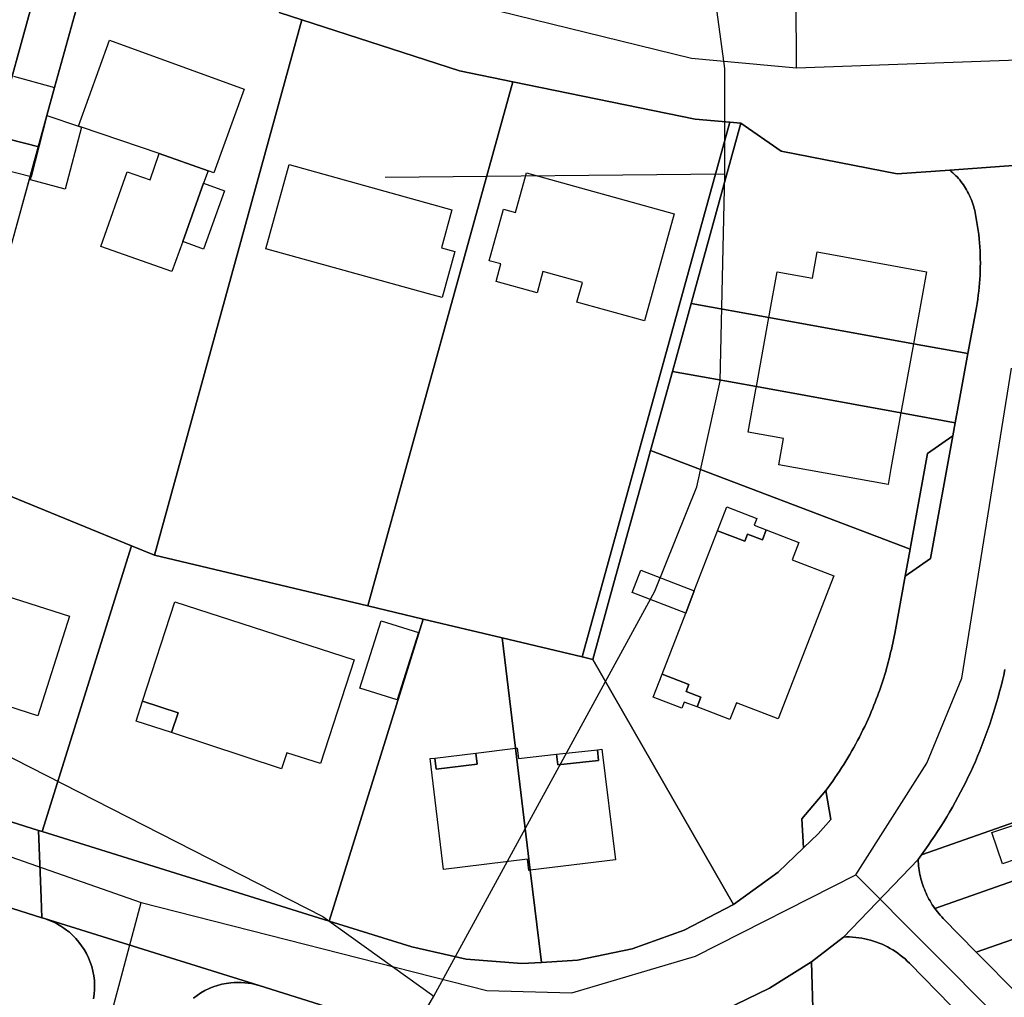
# Model space of a CAD drawing. Extents: x 577960 to 582939, y 6017202 to 6023066.
# Tile 139 of 217: x 580017 to 580107, y 6021505 to 6021594. Entities that reach past the tile are written whole.
import ezdxf

# ---------------------------------------------------------------- set-up
doc = ezdxf.new("R2010")
doc.units = 0
doc.header["$MEASUREMENT"] = 0
doc.linetypes.add('D', pattern=[0])
for name, color, linetype in [('LI__FLUR', 7, 'D'), ('LI__GEB', 7, 'Continuous'), ('LI__STRASSE', 7, 'Continuous')]:
    doc.layers.add(name, color=color, linetype=linetype)

msp = doc.modelspace()

# ---------------------------------------------------------------- linework, layer by layer
at = {"layer": 'LI__FLUR', "color": 8, "linetype": 'D', "true_color": 0x808080}
for p, q in [((580020.998, 6021605.346), (580007.454, 6021556.387)), ((580007.454, 6021556.387), (580020.998, 6021605.346)), ((580020.388, 6021588.133), (580024.616, 6021603.437)), ((580024.616, 6021603.437), (580020.388, 6021588.133)), ((580029.504, 6021545.56), (580042.909, 6021594.29)), ((580042.909, 6021594.29), (580029.504, 6021545.56)), ((580040.86, 6021594.95), (580042.909, 6021594.29)), ((580042.909, 6021594.29), (580040.86, 6021594.95)), ((580042.909, 6021594.29), (580057.263, 6021589.642)), ((580057.263, 6021589.642), (580042.909, 6021594.29)), ((580057.263, 6021589.642), (580062.121, 6021588.652)), ((580062.121, 6021588.652), (580057.263, 6021589.642)), ((580019.689, 6021585.594), (580020.388, 6021588.133)), ((580020.388, 6021588.133), (580019.689, 6021585.594)), ((580062.121, 6021588.652), (580048.926, 6021540.931)), ((580048.926, 6021540.931), (580062.121, 6021588.652)), ((580062.121, 6021588.652), (580078.744, 6021585.263)), ((580078.744, 6021585.263), (580062.121, 6021588.652)), ((580014.731, 6021567.672), (580019.689, 6021585.594)), ((580019.689, 6021585.594), (580014.731, 6021567.672)), ((580078.744, 6021585.263), (580081.883, 6021584.973)), ((580081.883, 6021584.973), (580078.744, 6021585.263)), ((580081.883, 6021584.973), (580068.428, 6021536.313)), ((580068.428, 6021536.313), (580081.883, 6021584.973)), ((580082.892, 6021584.883), (580078.364, 6021568.48)), ((580078.364, 6021568.48), (580082.892, 6021584.883)), ((580081.883, 6021584.973), (580082.892, 6021584.883)), ((580082.892, 6021584.883), (580081.883, 6021584.973)), ((580086.581, 6021582.344), (580082.892, 6021584.883)), ((580082.892, 6021584.883), (580086.581, 6021582.344)), ((580097.117, 6021580.274), (580086.581, 6021582.344)), ((580086.581, 6021582.344), (580097.117, 6021580.274)), ((580101.915, 6021580.614), (580117.518, 6021581.723)), ((580117.518, 6021581.723), (580101.915, 6021580.614)), ((580101.915, 6021580.614), (580097.117, 6021580.274)), ((580097.117, 6021580.274), (580101.915, 6021580.614)), ((580102.055, 6021580.496), (580101.915, 6021580.614)), ((580101.915, 6021580.614), (580102.055, 6021580.496)), ((580102.192, 6021580.375), (580102.055, 6021580.496)), ((580102.055, 6021580.496), (580102.192, 6021580.375)), ((580102.325, 6021580.25), (580102.192, 6021580.375)), ((580102.192, 6021580.375), (580102.325, 6021580.25)), ((580102.455, 6021580.121), (580102.325, 6021580.25)), ((580102.325, 6021580.25), (580102.455, 6021580.121)), ((580102.581, 6021579.989), (580102.455, 6021580.121)), ((580102.455, 6021580.121), (580102.581, 6021579.989)), ((580102.704, 6021579.854), (580102.581, 6021579.989)), ((580102.581, 6021579.989), (580102.704, 6021579.854)), ((580102.824, 6021579.714), (580102.704, 6021579.854)), ((580102.704, 6021579.854), (580102.824, 6021579.714)), ((580102.941, 6021579.57), (580102.824, 6021579.714)), ((580102.824, 6021579.714), (580102.941, 6021579.57)), ((580103.053, 6021579.423), (580102.941, 6021579.57)), ((580102.941, 6021579.57), (580103.053, 6021579.423)), ((580103.161, 6021579.273), (580103.053, 6021579.423)), ((580103.053, 6021579.423), (580103.161, 6021579.273)), ((580103.265, 6021579.121), (580103.161, 6021579.273)), ((580103.161, 6021579.273), (580103.265, 6021579.121)), ((580103.364, 6021578.965), (580103.265, 6021579.121)), ((580103.265, 6021579.121), (580103.364, 6021578.965)), ((580103.458, 6021578.806), (580103.364, 6021578.965)), ((580103.364, 6021578.965), (580103.458, 6021578.806)), ((580103.548, 6021578.644), (580103.458, 6021578.806)), ((580103.458, 6021578.806), (580103.548, 6021578.644)), ((580103.634, 6021578.48), (580103.548, 6021578.644)), ((580103.548, 6021578.644), (580103.634, 6021578.48)), ((580103.715, 6021578.314), (580103.634, 6021578.48)), ((580103.634, 6021578.48), (580103.715, 6021578.314)), ((580103.792, 6021578.145), (580103.715, 6021578.314)), ((580103.715, 6021578.314), (580103.792, 6021578.145)), ((580103.864, 6021577.975), (580103.792, 6021578.145)), ((580103.792, 6021578.145), (580103.864, 6021577.975)), ((580103.931, 6021577.804), (580103.864, 6021577.975)), ((580103.864, 6021577.975), (580103.931, 6021577.804)), ((580103.993, 6021577.631), (580103.931, 6021577.804)), ((580103.931, 6021577.804), (580103.993, 6021577.631)), ((580104.05, 6021577.457), (580103.993, 6021577.631)), ((580103.993, 6021577.631), (580104.05, 6021577.457)), ((580104.103, 6021577.281), (580104.05, 6021577.457)), ((580104.05, 6021577.457), (580104.103, 6021577.281)), ((580104.151, 6021577.104), (580104.103, 6021577.281)), ((580104.103, 6021577.281), (580104.151, 6021577.104)), ((580104.194, 6021576.925), (580104.151, 6021577.104)), ((580104.151, 6021577.104), (580104.194, 6021576.925)), ((580104.269, 6021576.563), (580104.194, 6021576.925)), ((580104.194, 6021576.925), (580104.269, 6021576.563)), ((580104.337, 6021576.199), (580104.269, 6021576.563)), ((580104.269, 6021576.563), (580104.337, 6021576.199)), ((580104.4, 6021575.835), (580104.337, 6021576.199)), ((580104.337, 6021576.199), (580104.4, 6021575.835)), ((580104.457, 6021575.47), (580104.4, 6021575.835)), ((580104.4, 6021575.835), (580104.457, 6021575.47)), ((580104.508, 6021575.103), (580104.457, 6021575.47)), ((580104.457, 6021575.47), (580104.508, 6021575.103)), ((580104.553, 6021574.736), (580104.508, 6021575.103)), ((580104.508, 6021575.103), (580104.553, 6021574.736)), ((580104.592, 6021574.369), (580104.553, 6021574.736)), ((580104.553, 6021574.736), (580104.592, 6021574.369)), ((580104.626, 6021574.002), (580104.592, 6021574.369)), ((580104.592, 6021574.369), (580104.626, 6021574.002)), ((580104.654, 6021573.634), (580104.626, 6021574.002)), ((580104.626, 6021574.002), (580104.654, 6021573.634)), ((580104.676, 6021573.265), (580104.654, 6021573.634)), ((580104.654, 6021573.634), (580104.676, 6021573.265)), ((580104.692, 6021572.896), (580104.676, 6021573.265)), ((580104.676, 6021573.265), (580104.692, 6021572.896)), ((580104.703, 6021572.527), (580104.692, 6021572.896)), ((580104.692, 6021572.896), (580104.703, 6021572.527)), ((580104.695, 6021571.422), (580104.704, 6021571.79)), ((580104.704, 6021571.79), (580104.695, 6021571.422)), ((580104.706, 6021572.159), (580104.703, 6021572.527)), ((580104.703, 6021572.527), (580104.706, 6021572.159)), ((580104.704, 6021571.79), (580104.706, 6021572.159)), ((580104.706, 6021572.159), (580104.704, 6021571.79)), ((580104.66, 6021570.686), (580104.68, 6021571.054)), ((580104.68, 6021571.054), (580104.66, 6021570.686)), ((580104.68, 6021571.054), (580104.695, 6021571.422)), ((580104.695, 6021571.422), (580104.68, 6021571.054)), ((580104.6, 6021569.949), (580104.633, 6021570.318)), ((580104.633, 6021570.318), (580104.6, 6021569.949)), ((580104.633, 6021570.318), (580104.66, 6021570.686)), ((580104.66, 6021570.686), (580104.633, 6021570.318)), ((580104.464, 6021568.848), (580104.515, 6021569.214)), ((580104.515, 6021569.214), (580104.464, 6021568.848)), ((580104.515, 6021569.214), (580104.56, 6021569.581)), ((580104.56, 6021569.581), (580104.515, 6021569.214)), ((580104.56, 6021569.581), (580104.6, 6021569.949)), ((580104.6, 6021569.949), (580104.56, 6021569.581)), ((580077.994, 6021567.14), (580078.364, 6021568.48)), ((580078.364, 6021568.48), (580077.994, 6021567.14)), ((580078.364, 6021568.48), (580085.451, 6021567.2)), ((580085.451, 6021567.2), (580078.364, 6021568.48)), ((580104.344, 6021568.119), (580104.407, 6021568.483)), ((580104.407, 6021568.483), (580104.344, 6021568.119)), ((580104.407, 6021568.483), (580104.464, 6021568.848)), ((580104.464, 6021568.848), (580104.407, 6021568.483)), ((580103.574, 6021563.911), (580104.344, 6021568.119)), ((580104.344, 6021568.119), (580103.574, 6021563.911)), ((580076.655, 6021562.292), (580077.994, 6021567.14)), ((580077.994, 6021567.14), (580076.655, 6021562.292)), ((580085.451, 6021567.2), (580098.606, 6021564.81)), ((580098.606, 6021564.81), (580085.451, 6021567.2)), ((580098.606, 6021564.81), (580103.574, 6021563.911)), ((580103.574, 6021563.911), (580098.606, 6021564.81)), ((580103.574, 6021563.911), (580102.904, 6021560.252)), ((580102.904, 6021560.252), (580103.574, 6021563.911)), ((580074.666, 6021555.095), (580076.655, 6021562.292)), ((580076.655, 6021562.292), (580074.666, 6021555.095)), ((580080.254, 6021561.632), (580076.655, 6021562.292)), ((580076.655, 6021562.292), (580080.254, 6021561.632)), ((580084.312, 6021560.902), (580080.254, 6021561.632)), ((580080.254, 6021561.632), (580084.312, 6021560.902)), ((580097.466, 6021558.503), (580084.312, 6021560.902)), ((580084.312, 6021560.902), (580097.466, 6021558.503)), ((580102.904, 6021560.252), (580102.424, 6021557.603)), ((580102.424, 6021557.603), (580102.904, 6021560.252)), ((580102.424, 6021557.603), (580097.466, 6021558.503)), ((580097.466, 6021558.503), (580102.424, 6021557.603)), ((580102.424, 6021557.603), (580102.214, 6021556.424)), ((580102.214, 6021556.424), (580102.424, 6021557.603)), ((580102.214, 6021556.424), (580099.885, 6021554.814)), ((580099.885, 6021554.814), (580102.214, 6021556.424)), ((580100.175, 6021545.248), (580102.214, 6021556.424)), ((580102.214, 6021556.424), (580100.175, 6021545.248)), ((580074.666, 6021555.095), (580074.136, 6021553.166)), ((580074.136, 6021553.166), (580074.666, 6021555.095)), ((580098.306, 6021546.108), (580074.666, 6021555.095)), ((580074.666, 6021555.095), (580098.306, 6021546.108)), ((580099.885, 6021554.814), (580098.366, 6021546.478)), ((580098.366, 6021546.478), (580099.885, 6021554.814)), ((580074.136, 6021553.166), (580071.337, 6021543.04)), ((580071.337, 6021543.04), (580074.136, 6021553.166)), ((580014.281, 6021551.768), (580017.629, 6021550.399)), ((580017.629, 6021550.399), (580014.281, 6021551.768)), ((580017.629, 6021550.399), (580027.385, 6021546.42)), ((580027.385, 6021546.42), (580017.629, 6021550.399)), ((580027.385, 6021546.42), (580019.259, 6021520.391)), ((580019.259, 6021520.391), (580027.385, 6021546.42)), ((580027.385, 6021546.42), (580029.504, 6021545.56)), ((580029.504, 6021545.56), (580027.385, 6021546.42)), ((580097.846, 6021543.639), (580098.306, 6021546.108)), ((580098.306, 6021546.108), (580097.846, 6021543.639)), ((580098.366, 6021546.478), (580098.306, 6021546.108)), ((580098.306, 6021546.108), (580098.366, 6021546.478)), ((580048.926, 6021540.931), (580029.504, 6021545.56)), ((580029.504, 6021545.56), (580048.926, 6021540.931)), ((580097.846, 6021543.639), (580100.175, 6021545.248)), ((580100.175, 6021545.248), (580097.846, 6021543.639)), ((580096.907, 6021538.431), (580097.846, 6021543.639)), ((580097.846, 6021543.639), (580096.907, 6021538.431)), ((580071.337, 6021543.04), (580069.408, 6021536.063)), ((580069.408, 6021536.063), (580071.337, 6021543.04)), ((580053.974, 6021539.732), (580048.926, 6021540.931)), ((580048.926, 6021540.931), (580053.974, 6021539.732)), ((580053.974, 6021539.732), (580045.388, 6021512.233)), ((580045.388, 6021512.233), (580053.974, 6021539.732)), ((580061.151, 6021538.022), (580053.974, 6021539.732)), ((580053.974, 6021539.732), (580061.151, 6021538.022)), ((580068.428, 6021536.313), (580061.151, 6021538.022)), ((580061.271, 6021537.033), (580061.151, 6021538.022)), ((580061.151, 6021538.022), (580068.428, 6021536.313)), ((580061.151, 6021538.022), (580061.271, 6021537.033)), ((580096.732, 6021537.559), (580096.793, 6021537.849)), ((580096.793, 6021537.849), (580096.732, 6021537.559)), ((580096.793, 6021537.849), (580096.851, 6021538.14)), ((580096.851, 6021538.14), (580096.793, 6021537.849)), ((580096.851, 6021538.14), (580096.907, 6021538.431)), ((580096.907, 6021538.431), (580096.851, 6021538.14)), ((580062.371, 6021527.976), (580061.271, 6021537.033)), ((580061.271, 6021537.033), (580062.371, 6021527.976)), ((580096.537, 6021536.692), (580096.604, 6021536.98)), ((580096.604, 6021536.98), (580096.537, 6021536.692)), ((580096.604, 6021536.98), (580096.669, 6021537.27)), ((580096.669, 6021537.27), (580096.604, 6021536.98)), ((580096.669, 6021537.27), (580096.732, 6021537.559)), ((580096.732, 6021537.559), (580096.669, 6021537.27)), ((580068.428, 6021536.313), (580069.408, 6021536.063)), ((580069.408, 6021536.063), (580068.428, 6021536.313)), ((580069.408, 6021536.063), (580082.213, 6021513.761)), ((580082.213, 6021513.761), (580069.408, 6021536.063)), ((580096.322, 6021535.824), (580096.396, 6021536.113)), ((580096.396, 6021536.113), (580096.322, 6021535.824)), ((580096.396, 6021536.113), (580096.468, 6021536.402)), ((580096.468, 6021536.402), (580096.396, 6021536.113)), ((580096.468, 6021536.402), (580096.537, 6021536.692)), ((580096.537, 6021536.692), (580096.468, 6021536.402)), ((580096.087, 6021534.962), (580096.168, 6021535.249)), ((580096.168, 6021535.249), (580096.087, 6021534.962)), ((580096.168, 6021535.249), (580096.246, 6021535.536)), ((580096.246, 6021535.536), (580096.168, 6021535.249)), ((580096.246, 6021535.536), (580096.322, 6021535.824)), ((580096.322, 6021535.824), (580096.246, 6021535.536)), ((580106.943, 6021535.142), (580106.831, 6021534.637)), ((580106.831, 6021534.637), (580106.943, 6021535.142)), ((580095.729, 6021533.84), (580095.822, 6021534.12)), ((580095.822, 6021534.12), (580095.729, 6021533.84)), ((580095.822, 6021534.12), (580095.913, 6021534.4)), ((580095.913, 6021534.4), (580095.822, 6021534.12)), ((580095.913, 6021534.4), (580096.001, 6021534.681)), ((580096.001, 6021534.681), (580095.913, 6021534.4)), ((580096.001, 6021534.681), (580096.087, 6021534.962)), ((580096.087, 6021534.962), (580096.001, 6021534.681)), ((580106.713, 6021534.133), (580106.589, 6021533.631)), ((580106.589, 6021533.631), (580106.713, 6021534.133)), ((580106.831, 6021534.637), (580106.713, 6021534.133)), ((580106.713, 6021534.133), (580106.831, 6021534.637)), ((580095.438, 6021533.004), (580095.537, 6021533.283)), ((580095.537, 6021533.283), (580095.438, 6021533.004)), ((580095.537, 6021533.283), (580095.634, 6021533.561)), ((580095.634, 6021533.561), (580095.537, 6021533.283)), ((580095.634, 6021533.561), (580095.729, 6021533.84)), ((580095.729, 6021533.84), (580095.634, 6021533.561)), ((580106.589, 6021533.631), (580106.459, 6021533.13)), ((580106.459, 6021533.13), (580106.589, 6021533.631)), ((580095.126, 6021532.173), (580095.232, 6021532.449)), ((580095.232, 6021532.449), (580095.126, 6021532.173)), ((580095.232, 6021532.449), (580095.336, 6021532.726)), ((580095.336, 6021532.726), (580095.232, 6021532.449)), ((580095.336, 6021532.726), (580095.438, 6021533.004)), ((580095.438, 6021533.004), (580095.336, 6021532.726)), ((580106.324, 6021532.631), (580106.183, 6021532.133)), ((580106.183, 6021532.133), (580106.324, 6021532.631)), ((580106.459, 6021533.13), (580106.324, 6021532.631)), ((580106.324, 6021532.631), (580106.459, 6021533.13)), ((580094.769, 6021531.29), (580094.908, 6021531.624)), ((580094.908, 6021531.624), (580094.769, 6021531.29)), ((580094.908, 6021531.624), (580095.018, 6021531.898)), ((580095.018, 6021531.898), (580094.908, 6021531.624)), ((580095.018, 6021531.898), (580095.126, 6021532.173)), ((580095.126, 6021532.173), (580095.018, 6021531.898)), ((580106.036, 6021531.637), (580105.883, 6021531.143)), ((580105.883, 6021531.143), (580106.036, 6021531.637)), ((580106.183, 6021532.133), (580106.036, 6021531.637)), ((580106.036, 6021531.637), (580106.183, 6021532.133)), ((580094.33, 6021530.297), (580094.48, 6021530.626)), ((580094.48, 6021530.626), (580094.33, 6021530.297)), ((580094.48, 6021530.626), (580094.627, 6021530.957)), ((580094.627, 6021530.957), (580094.48, 6021530.626)), ((580094.627, 6021530.957), (580094.769, 6021531.29)), ((580094.769, 6021531.29), (580094.627, 6021530.957)), ((580105.724, 6021530.65), (580105.559, 6021530.159)), ((580105.559, 6021530.159), (580105.724, 6021530.65)), ((580105.883, 6021531.143), (580105.724, 6021530.65)), ((580105.724, 6021530.65), (580105.883, 6021531.143)), ((580093.857, 6021529.322), (580094.018, 6021529.645)), ((580094.018, 6021529.645), (580093.857, 6021529.322)), ((580094.018, 6021529.645), (580094.176, 6021529.97)), ((580094.176, 6021529.97), (580094.018, 6021529.645)), ((580094.176, 6021529.97), (580094.33, 6021530.297)), ((580094.33, 6021530.297), (580094.176, 6021529.97)), ((580105.389, 6021529.671), (580105.213, 6021529.184)), ((580105.213, 6021529.184), (580105.389, 6021529.671)), ((580105.559, 6021530.159), (580105.389, 6021529.671)), ((580105.389, 6021529.671), (580105.559, 6021530.159)), ((580093.524, 6021528.681), (580093.692, 6021529)), ((580093.692, 6021529), (580093.524, 6021528.681)), ((580093.692, 6021529), (580093.857, 6021529.322)), ((580093.857, 6021529.322), (580093.692, 6021529)), ((580105.213, 6021529.184), (580105.033, 6021528.698)), ((580105.033, 6021528.698), (580105.213, 6021529.184)), ((580063.71, 6021516.871), (580062.371, 6021527.976)), ((580062.371, 6021527.976), (580063.71, 6021516.871)), ((580092.998, 6021527.735), (580093.177, 6021528.048)), ((580093.177, 6021528.048), (580092.998, 6021527.735)), ((580093.177, 6021528.048), (580093.352, 6021528.364)), ((580093.352, 6021528.364), (580093.177, 6021528.048)), ((580093.352, 6021528.364), (580093.524, 6021528.681)), ((580093.524, 6021528.681), (580093.352, 6021528.364)), ((580104.847, 6021528.215), (580104.655, 6021527.734)), ((580104.655, 6021527.734), (580104.847, 6021528.215)), ((580105.033, 6021528.698), (580104.847, 6021528.215)), ((580104.847, 6021528.215), (580105.033, 6021528.698)), ((580092.449, 6021526.802), (580092.635, 6021527.111)), ((580092.635, 6021527.111), (580092.449, 6021526.802)), ((580092.635, 6021527.111), (580092.818, 6021527.422)), ((580092.818, 6021527.422), (580092.635, 6021527.111)), ((580092.818, 6021527.422), (580092.998, 6021527.735)), ((580092.998, 6021527.735), (580092.818, 6021527.422)), ((580099.346, 6021518.269), (580124.865, 6021527.215)), ((580124.865, 6021527.215), (580099.346, 6021518.269)), ((580104.457, 6021527.256), (580104.254, 6021526.779)), ((580104.254, 6021526.779), (580104.457, 6021527.256)), ((580104.655, 6021527.734), (580104.457, 6021527.256)), ((580104.457, 6021527.256), (580104.655, 6021527.734)), ((580091.869, 6021525.886), (580092.066, 6021526.189)), ((580092.066, 6021526.189), (580091.869, 6021525.886)), ((580092.066, 6021526.189), (580092.259, 6021526.495)), ((580092.259, 6021526.495), (580092.066, 6021526.189)), ((580092.259, 6021526.495), (580092.449, 6021526.802)), ((580092.449, 6021526.802), (580092.259, 6021526.495)), ((580104.044, 6021526.306), (580103.829, 6021525.834)), ((580103.829, 6021525.834), (580104.044, 6021526.306)), ((580104.254, 6021526.779), (580104.044, 6021526.306)), ((580104.044, 6021526.306), (580104.254, 6021526.779)), ((580091.259, 6021524.992), (580091.466, 6021525.288)), ((580091.466, 6021525.288), (580091.259, 6021524.992)), ((580091.466, 6021525.288), (580091.669, 6021525.586)), ((580091.669, 6021525.586), (580091.466, 6021525.288)), ((580091.669, 6021525.586), (580091.869, 6021525.886)), ((580091.869, 6021525.886), (580091.669, 6021525.586)), ((580103.607, 6021525.365), (580103.38, 6021524.898)), ((580103.38, 6021524.898), (580103.607, 6021525.365)), ((580103.829, 6021525.834), (580103.607, 6021525.365)), ((580103.607, 6021525.365), (580103.829, 6021525.834)), ((580090.619, 6021524.117), (580090.836, 6021524.406)), ((580090.836, 6021524.406), (580090.619, 6021524.117)), ((580090.836, 6021524.406), (580091.049, 6021524.698)), ((580091.049, 6021524.698), (580090.836, 6021524.406)), ((580091.049, 6021524.698), (580091.259, 6021524.992)), ((580091.259, 6021524.992), (580091.049, 6021524.698)), ((580103.147, 6021524.435), (580102.908, 6021523.974)), ((580102.908, 6021523.974), (580103.147, 6021524.435)), ((580103.38, 6021524.898), (580103.147, 6021524.435)), ((580103.147, 6021524.435), (580103.38, 6021524.898)), ((580090.619, 6021524.117), (580088.45, 6021521.538)), ((580088.45, 6021521.538), (580090.619, 6021524.117)), ((580091.089, 6021521.498), (580090.619, 6021524.117)), ((580090.619, 6021524.117), (580091.089, 6021521.498)), ((580102.664, 6021523.517), (580102.416, 6021523.063)), ((580102.416, 6021523.063), (580102.664, 6021523.517)), ((580102.908, 6021523.974), (580102.664, 6021523.517)), ((580102.664, 6021523.517), (580102.908, 6021523.974)), ((580126.515, 6021522.496), (580100.555, 6021513.401)), ((580100.555, 6021513.401), (580126.515, 6021522.496)), ((580102.162, 6021522.612), (580101.903, 6021522.164)), ((580101.903, 6021522.164), (580102.162, 6021522.612)), ((580102.416, 6021523.063), (580102.162, 6021522.612)), ((580102.162, 6021522.612), (580102.416, 6021523.063)), ((580013.031, 6021522.34), (580018.919, 6021520.501)), ((580018.919, 6021520.501), (580013.031, 6021522.34)), ((580088.45, 6021521.538), (580088.6, 6021518.909)), ((580088.6, 6021518.909), (580088.45, 6021521.538)), ((580101.639, 6021521.719), (580101.369, 6021521.277)), ((580101.369, 6021521.277), (580101.639, 6021521.719)), ((580101.903, 6021522.164), (580101.639, 6021521.719)), ((580101.639, 6021521.719), (580101.903, 6021522.164)), ((580089.93, 6021520.189), (580091.089, 6021521.498)), ((580091.089, 6021521.498), (580089.93, 6021520.189)), ((580101.095, 6021520.838), (580100.816, 6021520.401)), ((580100.816, 6021520.401), (580101.095, 6021520.838)), ((580101.369, 6021521.277), (580101.095, 6021520.838)), ((580101.095, 6021520.838), (580101.369, 6021521.277)), ((580018.919, 6021520.501), (580019.159, 6021514.373)), ((580019.259, 6021520.391), (580018.919, 6021520.501)), ((580019.159, 6021514.373), (580018.919, 6021520.501)), ((580018.919, 6021520.501), (580019.259, 6021520.391)), ((580045.388, 6021512.233), (580019.259, 6021520.391)), ((580019.259, 6021520.391), (580045.388, 6021512.233)), ((580088.6, 6021518.909), (580089.93, 6021520.189)), ((580089.93, 6021520.189), (580088.6, 6021518.909)), ((580100.531, 6021519.968), (580100.242, 6021519.538)), ((580100.242, 6021519.538), (580100.531, 6021519.968)), ((580100.816, 6021520.401), (580100.531, 6021519.968)), ((580100.531, 6021519.968), (580100.816, 6021520.401)), ((580086.301, 6021516.71), (580088.6, 6021518.909)), ((580088.6, 6021518.909), (580086.301, 6021516.71)), ((580099.948, 6021519.112), (580099.649, 6021518.689)), ((580099.649, 6021518.689), (580099.948, 6021519.112)), ((580100.242, 6021519.538), (580099.948, 6021519.112)), ((580099.948, 6021519.112), (580100.242, 6021519.538)), ((580099.046, 6021517.859), (580099.346, 6021518.269)), ((580099.346, 6021518.269), (580099.046, 6021517.859)), ((580099.649, 6021518.689), (580099.346, 6021518.269)), ((580099.346, 6021518.269), (580099.649, 6021518.689)), ((580104.324, 6021509.422), (580130.063, 6021518.438)), ((580130.063, 6021518.438), (580104.324, 6021509.422)), ((580092.249, 6021510.792), (580099.046, 6021517.859)), ((580099.046, 6021517.859), (580092.249, 6021510.792)), ((580099.053, 6021517.66), (580099.046, 6021517.859)), ((580099.046, 6021517.859), (580099.053, 6021517.66)), ((580099.066, 6021517.461), (580099.053, 6021517.66)), ((580099.053, 6021517.66), (580099.066, 6021517.461)), ((580099.083, 6021517.262), (580099.066, 6021517.461)), ((580099.066, 6021517.461), (580099.083, 6021517.262)), ((580099.106, 6021517.064), (580099.083, 6021517.262)), ((580099.083, 6021517.262), (580099.106, 6021517.064)), ((580099.133, 6021516.867), (580099.106, 6021517.064)), ((580099.106, 6021517.064), (580099.133, 6021516.867)), ((580064.73, 6021508.484), (580063.71, 6021516.871)), ((580063.71, 6021516.871), (580064.73, 6021508.484)), ((580082.213, 6021513.761), (580086.301, 6021516.71)), ((580086.301, 6021516.71), (580082.213, 6021513.761)), ((580099.166, 6021516.67), (580099.133, 6021516.867)), ((580099.133, 6021516.867), (580099.166, 6021516.67)), ((580099.204, 6021516.474), (580099.166, 6021516.67)), ((580099.166, 6021516.67), (580099.204, 6021516.474)), ((580099.246, 6021516.278), (580099.204, 6021516.474)), ((580099.204, 6021516.474), (580099.246, 6021516.278)), ((580099.294, 6021516.084), (580099.246, 6021516.278)), ((580099.246, 6021516.278), (580099.294, 6021516.084)), ((580019.239, 6021512.544), (580009.463, 6021515.593)), ((580009.463, 6021515.593), (580019.239, 6021512.544)), ((580099.346, 6021515.891), (580099.294, 6021516.084)), ((580099.294, 6021516.084), (580099.346, 6021515.891)), ((580099.404, 6021515.7), (580099.346, 6021515.891)), ((580099.346, 6021515.891), (580099.404, 6021515.7)), ((580099.466, 6021515.51), (580099.404, 6021515.7)), ((580099.404, 6021515.7), (580099.466, 6021515.51)), ((580099.534, 6021515.324), (580099.466, 6021515.51)), ((580099.466, 6021515.51), (580099.534, 6021515.324)), ((580099.606, 6021515.14), (580099.534, 6021515.324)), ((580099.534, 6021515.324), (580099.606, 6021515.14)), ((580019.159, 6021514.373), (580019.239, 6021512.544)), ((580019.239, 6021512.544), (580019.159, 6021514.373)), ((580099.682, 6021514.957), (580099.606, 6021515.14)), ((580099.606, 6021515.14), (580099.682, 6021514.957)), ((580099.762, 6021514.776), (580099.682, 6021514.957)), ((580099.682, 6021514.957), (580099.762, 6021514.776)), ((580099.847, 6021514.598), (580099.762, 6021514.776)), ((580099.762, 6021514.776), (580099.847, 6021514.598)), ((580099.935, 6021514.421), (580099.847, 6021514.598)), ((580099.847, 6021514.598), (580099.935, 6021514.421)), ((580100.028, 6021514.245), (580099.935, 6021514.421)), ((580099.935, 6021514.421), (580100.028, 6021514.245)), ((580082.213, 6021513.761), (580077.745, 6021511.412)), ((580077.745, 6021511.412), (580082.213, 6021513.761)), ((580100.126, 6021514.071), (580100.028, 6021514.245)), ((580100.028, 6021514.245), (580100.126, 6021514.071)), ((580100.227, 6021513.9), (580100.126, 6021514.071)), ((580100.126, 6021514.071), (580100.227, 6021513.9)), ((580100.332, 6021513.731), (580100.227, 6021513.9)), ((580100.227, 6021513.9), (580100.332, 6021513.731)), ((580100.442, 6021513.565), (580100.332, 6021513.731)), ((580100.332, 6021513.731), (580100.442, 6021513.565)), ((580100.555, 6021513.401), (580100.442, 6021513.565)), ((580100.442, 6021513.565), (580100.555, 6021513.401)), ((580100.555, 6021513.401), (580100.676, 6021513.242)), ((580100.676, 6021513.242), (580100.555, 6021513.401)), ((580100.676, 6021513.242), (580100.799, 6021513.085)), ((580100.799, 6021513.085), (580100.676, 6021513.242)), ((580100.799, 6021513.085), (580100.926, 6021512.93)), ((580100.926, 6021512.93), (580100.799, 6021513.085)), ((580100.926, 6021512.93), (580101.056, 6021512.778)), ((580101.056, 6021512.778), (580100.926, 6021512.93)), ((580101.056, 6021512.778), (580101.189, 6021512.628)), ((580101.189, 6021512.628), (580101.056, 6021512.778)), ((580101.189, 6021512.628), (580101.325, 6021512.481)), ((580101.325, 6021512.481), (580101.189, 6021512.628)), ((580019.479, 6021512.464), (580019.239, 6021512.544)), ((580019.239, 6021512.544), (580019.479, 6021512.464)), ((580019.479, 6021512.464), (580039.041, 6021506.366)), ((580020.098, 6021512.234), (580019.479, 6021512.464)), ((580039.041, 6021506.366), (580019.479, 6021512.464)), ((580019.479, 6021512.464), (580020.098, 6021512.234)), ((580020.39, 6021512.098), (580020.098, 6021512.234)), ((580020.098, 6021512.234), (580020.39, 6021512.098)), ((580020.675, 6021511.948), (580020.39, 6021512.098)), ((580020.39, 6021512.098), (580020.675, 6021511.948)), ((580020.953, 6021511.786), (580020.675, 6021511.948)), ((580020.675, 6021511.948), (580020.953, 6021511.786)), ((580021.223, 6021511.611), (580020.953, 6021511.786)), ((580020.953, 6021511.786), (580021.223, 6021511.611)), ((580045.388, 6021512.233), (580052.915, 6021509.884)), ((580052.915, 6021509.884), (580045.388, 6021512.233)), ((580101.325, 6021512.481), (580104.324, 6021509.422)), ((580104.324, 6021509.422), (580101.325, 6021512.481)), ((580021.485, 6021511.423), (580021.223, 6021511.611)), ((580021.223, 6021511.611), (580021.485, 6021511.423)), ((580021.738, 6021511.224), (580021.485, 6021511.423)), ((580021.485, 6021511.423), (580021.738, 6021511.224)), ((580022.046, 6021510.943), (580021.738, 6021511.224)), ((580021.738, 6021511.224), (580022.046, 6021510.943)), ((580022.336, 6021510.644), (580022.046, 6021510.943)), ((580022.046, 6021510.943), (580022.336, 6021510.644)), ((580077.745, 6021511.412), (580072.987, 6021509.713)), ((580072.987, 6021509.713), (580077.745, 6021511.412)), ((580089.32, 6021508.523), (580092.249, 6021510.792)), ((580092.249, 6021510.792), (580089.32, 6021508.523)), ((580092.249, 6021510.792), (580092.525, 6021510.798)), ((580092.525, 6021510.798), (580092.249, 6021510.792)), ((580092.525, 6021510.798), (580092.801, 6021510.794)), ((580092.801, 6021510.794), (580092.525, 6021510.798)), ((580092.801, 6021510.794), (580093.076, 6021510.78)), ((580093.076, 6021510.78), (580092.801, 6021510.794)), ((580093.076, 6021510.78), (580093.351, 6021510.757)), ((580093.351, 6021510.757), (580093.076, 6021510.78)), ((580022.607, 6021510.327), (580022.336, 6021510.644)), ((580022.336, 6021510.644), (580022.607, 6021510.327)), ((580022.858, 6021509.994), (580022.607, 6021510.327)), ((580022.607, 6021510.327), (580022.858, 6021509.994)), ((580023.089, 6021509.646), (580022.858, 6021509.994)), ((580022.858, 6021509.994), (580023.089, 6021509.646)), ((580052.915, 6021509.884), (580057.893, 6021508.774)), ((580057.893, 6021508.774), (580052.915, 6021509.884)), ((580093.351, 6021510.757), (580093.625, 6021510.724)), ((580093.625, 6021510.724), (580093.351, 6021510.757)), ((580093.625, 6021510.724), (580093.898, 6021510.682)), ((580093.898, 6021510.682), (580093.625, 6021510.724)), ((580093.898, 6021510.682), (580094.171, 6021510.631)), ((580094.171, 6021510.631), (580093.898, 6021510.682)), ((580094.171, 6021510.631), (580094.442, 6021510.57)), ((580094.442, 6021510.57), (580094.171, 6021510.631)), ((580094.442, 6021510.57), (580094.71, 6021510.499)), ((580094.71, 6021510.499), (580094.442, 6021510.57)), ((580094.71, 6021510.499), (580094.975, 6021510.419)), ((580094.975, 6021510.419), (580094.71, 6021510.499)), ((580094.975, 6021510.419), (580095.238, 6021510.33)), ((580095.238, 6021510.33), (580094.975, 6021510.419)), ((580095.238, 6021510.33), (580095.497, 6021510.232)), ((580095.497, 6021510.232), (580095.238, 6021510.33)), ((580095.497, 6021510.232), (580095.753, 6021510.125)), ((580095.753, 6021510.125), (580095.497, 6021510.232)), ((580095.753, 6021510.125), (580096.004, 6021510.009)), ((580096.004, 6021510.009), (580095.753, 6021510.125)), ((580096.004, 6021510.009), (580096.252, 6021509.885)), ((580096.252, 6021509.885), (580096.004, 6021510.009)), ((580096.252, 6021509.885), (580096.495, 6021509.752)), ((580096.495, 6021509.752), (580096.252, 6021509.885)), ((580023.297, 6021509.285), (580023.089, 6021509.646)), ((580023.089, 6021509.646), (580023.297, 6021509.285)), ((580023.481, 6021508.9), (580023.297, 6021509.285)), ((580023.297, 6021509.285), (580023.481, 6021508.9)), ((580072.987, 6021509.713), (580068.019, 6021508.694)), ((580068.019, 6021508.694), (580072.987, 6021509.713)), ((580096.495, 6021509.752), (580096.734, 6021509.612)), ((580096.734, 6021509.612), (580096.495, 6021509.752)), ((580096.734, 6021509.612), (580096.967, 6021509.463)), ((580096.967, 6021509.463), (580096.734, 6021509.612)), ((580096.967, 6021509.463), (580097.195, 6021509.307)), ((580097.195, 6021509.307), (580096.967, 6021509.463)), ((580097.195, 6021509.307), (580097.417, 6021509.143)), ((580097.417, 6021509.143), (580097.195, 6021509.307)), ((580097.417, 6021509.143), (580097.633, 6021508.971)), ((580097.633, 6021508.971), (580097.417, 6021509.143)), ((580108.202, 6021505.484), (580104.324, 6021509.422)), ((580104.324, 6021509.422), (580108.202, 6021505.484)), ((580023.639, 6021508.505), (580023.481, 6021508.9)), ((580023.481, 6021508.9), (580023.639, 6021508.505)), ((580023.773, 6021508.1), (580023.639, 6021508.505)), ((580023.639, 6021508.505), (580023.773, 6021508.1)), ((580023.881, 6021507.687), (580023.773, 6021508.1)), ((580023.773, 6021508.1), (580023.881, 6021507.687)), ((580057.893, 6021508.774), (580062.961, 6021508.374)), ((580062.961, 6021508.374), (580057.893, 6021508.774)), ((580062.961, 6021508.374), (580064.73, 6021508.484)), ((580064.73, 6021508.484), (580062.961, 6021508.374)), ((580068.019, 6021508.694), (580064.73, 6021508.484)), ((580064.73, 6021508.484), (580068.019, 6021508.694)), ((580089.32, 6021508.523), (580085.491, 6021506.134)), ((580085.491, 6021506.134), (580089.32, 6021508.523)), ((580090.409, 6021475.566), (580089.32, 6021508.523)), ((580089.32, 6021508.523), (580090.409, 6021475.566)), ((580097.633, 6021508.971), (580097.844, 6021508.792)), ((580097.844, 6021508.792), (580097.633, 6021508.971)), ((580097.844, 6021508.792), (580098.048, 6021508.606)), ((580098.048, 6021508.606), (580097.844, 6021508.792)), ((580098.048, 6021508.606), (580098.246, 6021508.413)), ((580098.246, 6021508.413), (580098.048, 6021508.606)), ((580098.246, 6021508.413), (580107.792, 6021498.697)), ((580107.792, 6021498.697), (580098.246, 6021508.413)), ((580023.962, 6021507.269), (580023.881, 6021507.687)), ((580023.881, 6021507.687), (580023.962, 6021507.269)), ((580024.017, 6021506.846), (580023.962, 6021507.269)), ((580023.962, 6021507.269), (580024.017, 6021506.846)), ((580024.038, 6021506.422), (580024.017, 6021506.846)), ((580024.017, 6021506.846), (580024.038, 6021506.422)), ((580024.033, 6021505.998), (580024.038, 6021506.422)), ((580024.038, 6021506.422), (580024.033, 6021505.998)), ((580035.234, 6021506.377), (580034.845, 6021506.246)), ((580034.845, 6021506.246), (580035.234, 6021506.377)), ((580035.631, 6021506.484), (580035.234, 6021506.377)), ((580035.234, 6021506.377), (580035.631, 6021506.484)), ((580036.035, 6021506.567), (580035.631, 6021506.484)), ((580035.631, 6021506.484), (580036.035, 6021506.567)), ((580036.442, 6021506.626), (580036.035, 6021506.567)), ((580036.035, 6021506.567), (580036.442, 6021506.626)), ((580036.759, 6021506.649), (580036.442, 6021506.626)), ((580036.442, 6021506.626), (580036.759, 6021506.649)), ((580037.076, 6021506.657), (580036.759, 6021506.649)), ((580036.759, 6021506.649), (580037.076, 6021506.657)), ((580037.394, 6021506.651), (580037.076, 6021506.657)), ((580037.076, 6021506.657), (580037.394, 6021506.651)), ((580037.711, 6021506.63), (580037.394, 6021506.651)), ((580037.394, 6021506.651), (580037.711, 6021506.63)), ((580038.027, 6021506.595), (580037.711, 6021506.63)), ((580037.711, 6021506.63), (580038.027, 6021506.595)), ((580038.341, 6021506.546), (580038.027, 6021506.595)), ((580038.027, 6021506.595), (580038.341, 6021506.546)), ((580039.041, 6021506.366), (580038.341, 6021506.546)), ((580038.341, 6021506.546), (580039.041, 6021506.366)), ((580050.686, 6021502.727), (580039.041, 6021506.366)), ((580039.041, 6021506.366), (580050.686, 6021502.727)), ((580023.943, 6021505.154), (580024.001, 6021505.575)), ((580024.001, 6021505.575), (580023.943, 6021505.154)), ((580024.001, 6021505.575), (580024.033, 6021505.998)), ((580024.033, 6021505.998), (580024.001, 6021505.575)), ((580033.372, 6021505.469), (580033.033, 6021505.213)), ((580033.033, 6021505.213), (580033.372, 6021505.469)), ((580033.725, 6021505.704), (580033.372, 6021505.469)), ((580033.372, 6021505.469), (580033.725, 6021505.704)), ((580034.093, 6021505.916), (580033.725, 6021505.704)), ((580033.725, 6021505.704), (580034.093, 6021505.916)), ((580034.464, 6021506.092), (580034.093, 6021505.916)), ((580034.093, 6021505.916), (580034.464, 6021506.092)), ((580034.845, 6021506.246), (580034.464, 6021506.092)), ((580034.464, 6021506.092), (580034.845, 6021506.246)), ((580085.491, 6021506.134), (580081.443, 6021504.155)), ((580081.443, 6021504.155), (580085.491, 6021506.134))]:
    msp.add_line(p, q, dxfattribs=at)
at = {"layer": 'LI__GEB', "color": 5, "linetype": 'D', "true_color": 0x0000ff}
for p, q in [((580022.577, 6021584.625), (580025.396, 6021592.431)), ((580025.396, 6021592.431), (580037.661, 6021587.993)), ((580037.661, 6021587.993), (580034.902, 6021580.356)), ((580018.959, 6021582.736), (580019.689, 6021585.594)), ((580019.689, 6021585.594), (580022.577, 6021584.625)), ((580022.857, 6021584.535), (580021.358, 6021578.887)), ((580022.857, 6021584.535), (580022.577, 6021584.625)), ((580022.577, 6021584.625), (580022.857, 6021584.535)), ((580029.934, 6021582.125), (580022.857, 6021584.535)), ((580016.23, 6021583.435), (580018.959, 6021582.736)), ((580018.249, 6021579.987), (580018.959, 6021582.736)), ((580018.959, 6021582.736), (580018.249, 6021579.987)), ((580029.105, 6021579.716), (580029.934, 6021582.125)), ((580034.372, 6021580.546), (580029.934, 6021582.125)), ((580029.934, 6021582.125), (580034.372, 6021580.546)), ((580039.64, 6021573.459), (580041.749, 6021581.116)), ((580041.749, 6021581.116), (580056.583, 6021577.007)), ((580018.249, 6021579.987), (580015.52, 6021580.697)), ((580018.189, 6021579.727), (580018.249, 6021579.987)), ((580024.596, 6021573.669), (580027.006, 6021580.456)), ((580027.006, 6021580.456), (580029.105, 6021579.716)), ((580034.372, 6021580.546), (580033.963, 6021579.416)), ((580034.902, 6021580.356), (580034.372, 6021580.546)), ((580062.361, 6021576.747), (580063.37, 6021580.375)), ((580063.37, 6021580.375), (580076.835, 6021576.626)), ((580021.358, 6021578.887), (580018.189, 6021579.727)), ((580033.963, 6021579.416), (580032.063, 6021574.109)), ((580056.583, 6021577.007), (580055.624, 6021573.538)), ((580059.972, 6021572.359), (580061.271, 6021577.057)), ((580061.271, 6021577.057), (580062.361, 6021576.747)), ((580076.835, 6021576.626), (580074.126, 6021566.89)), ((580031.084, 6021571.37), (580024.596, 6021573.669)), ((580032.063, 6021574.109), (580031.084, 6021571.37)), ((580054.454, 6021569.36), (580039.64, 6021573.459)), ((580055.624, 6021573.538), (580056.853, 6021573.198)), ((580056.853, 6021573.198), (580055.694, 6021569.02)), ((580089.42, 6021570.778), (580089.85, 6021573.167)), ((580089.85, 6021573.167), (580099.795, 6021571.358)), ((580061.041, 6021572.069), (580059.972, 6021572.359)), ((580060.602, 6021570.479), (580061.041, 6021572.069)), ((580064.87, 6021571.379), (580064.33, 6021569.45)), ((580068.468, 6021570.379), (580064.87, 6021571.379)), ((580085.511, 6021567.52), (580086.201, 6021571.358)), ((580086.201, 6021571.358), (580089.42, 6021570.778)), ((580099.795, 6021571.358), (580098.606, 6021564.81)), ((580064.33, 6021569.45), (580060.602, 6021570.479)), ((580067.969, 6021568.6), (580068.468, 6021570.379)), ((580055.694, 6021569.02), (580054.454, 6021569.36)), ((580074.126, 6021566.89), (580067.969, 6021568.6)), ((580085.451, 6021567.2), (580085.471, 6021567.3)), ((580085.471, 6021567.3), (580085.511, 6021567.52)), ((580084.312, 6021560.902), (580085.451, 6021567.2)), ((580085.451, 6021567.2), (580098.606, 6021564.81)), ((580098.606, 6021564.81), (580085.451, 6021567.2)), ((580098.606, 6021564.81), (580097.466, 6021558.503)), ((580083.562, 6021556.744), (580084.272, 6021560.652)), ((580084.272, 6021560.652), (580084.312, 6021560.902)), ((580084.312, 6021560.902), (580097.466, 6021558.503)), ((580097.466, 6021558.503), (580084.312, 6021560.902)), ((580097.466, 6021558.503), (580097.197, 6021556.984)), ((580086.781, 6021556.164), (580083.562, 6021556.744)), ((580097.197, 6021556.984), (580096.557, 6021553.455)), ((580086.351, 6021553.795), (580086.781, 6021556.164)), ((580096.297, 6021551.976), (580086.351, 6021553.795)), ((580096.557, 6021553.455), (580096.297, 6021551.976)), ((580078.654, 6021542.3), (580080.773, 6021547.778)), ((580080.773, 6021547.778), (580083.242, 6021546.818)), ((580084.852, 6021546.958), (580085.201, 6021547.868)), ((580085.201, 6021547.868), (580088.18, 6021546.708)), ((580083.242, 6021546.818), (580083.502, 6021547.478)), ((580083.502, 6021547.478), (580084.852, 6021546.958)), ((580088.18, 6021546.708), (580087.581, 6021545.139)), ((580087.581, 6021545.139), (580091.349, 6021543.679)), ((580072.987, 6021542.17), (580073.776, 6021544.179)), ((580073.776, 6021544.179), (580078.654, 6021542.3)), ((580009.513, 6021543.882), (580021.758, 6021540.003)), ((580091.349, 6021543.679), (580086.291, 6021530.644)), ((580077.875, 6021540.281), (580072.987, 6021542.17)), ((580078.654, 6021542.3), (580077.875, 6021540.281)), ((580077.875, 6021540.281), (580078.654, 6021542.3)), ((580028.415, 6021532.256), (580031.344, 6021541.302)), ((580031.344, 6021541.302), (580047.667, 6021536.014)), ((580021.758, 6021540.003), (580018.879, 6021530.936)), ((580048.207, 6021533.445), (580050.146, 6021539.592)), ((580050.146, 6021539.592), (580053.545, 6021538.522)), ((580075.725, 6021534.733), (580077.875, 6021540.281)), ((580053.545, 6021538.522), (580051.605, 6021532.375)), ((580047.667, 6021536.014), (580044.598, 6021526.577)), ((580018.879, 6021530.936), (580006.644, 6021534.825)), ((580078.164, 6021533.793), (580075.725, 6021534.733)), ((580051.605, 6021532.375), (580048.207, 6021533.445)), ((580077.915, 6021533.134), (580078.164, 6021533.793)), ((580079.254, 6021532.614), (580077.915, 6021533.134)), ((580078.914, 6021531.734), (580079.254, 6021532.614)), ((580031.644, 6021531.206), (580028.415, 6021532.256)), ((580081.903, 6021530.585), (580078.914, 6021531.734)), ((580082.493, 6021532.114), (580081.903, 6021530.585)), ((580086.291, 6021530.644), (580082.493, 6021532.114)), ((580031.054, 6021529.397), (580031.644, 6021531.206)), ((580041.07, 6021526.118), (580031.054, 6021529.397)), ((580058.772, 6021527.537), (580062.371, 6021527.976)), ((580062.371, 6021527.976), (580062.531, 6021527.996)), ((580062.371, 6021527.976), (580063.71, 6021516.871)), ((580063.71, 6021516.871), (580062.371, 6021527.976)), ((580062.531, 6021527.996), (580062.641, 6021527.037)), ((580069.828, 6021527.846), (580070.248, 6021527.896)), ((580069.938, 6021526.876), (580069.828, 6021527.846)), ((580070.248, 6021527.896), (580071.467, 6021517.81)), ((580041.54, 6021527.567), (580041.07, 6021526.118)), ((580044.598, 6021526.577), (580041.54, 6021527.567)), ((580054.594, 6021527.037), (580055.014, 6021527.087)), ((580055.814, 6021516.951), (580054.594, 6021527.037)), ((580055.014, 6021527.087), (580055.134, 6021526.087)), ((580058.892, 6021526.537), (580058.772, 6021527.537)), ((580062.641, 6021527.037), (580066.109, 6021527.426)), ((580066.109, 6021527.426), (580066.219, 6021526.457)), ((580055.134, 6021526.087), (580058.892, 6021526.537)), ((580066.219, 6021526.457), (580069.938, 6021526.876)), ((580105.753, 6021520.298), (580112.38, 6021522.557)), ((580106.713, 6021517.469), (580105.753, 6021520.298)), ((580113.34, 6021519.728), (580106.713, 6021517.469)), ((580063.45, 6021517.88), (580055.814, 6021516.951)), ((580063.58, 6021516.851), (580063.45, 6021517.88)), ((580071.467, 6021517.81), (580063.71, 6021516.871)), ((580063.71, 6021516.871), (580063.58, 6021516.851))]:
    msp.add_line(p, q, dxfattribs=at)
at = {"layer": 'LI__GEB', "color": 5, "linetype": 'D', "true_color": 0x0100ff}
for p, q in [((580016.64, 6021589.173), (580020.388, 6021588.133)), ((580020.388, 6021588.133), (580019.689, 6021585.594)), ((580019.689, 6021585.594), (580018.959, 6021582.736)), ((580018.959, 6021582.736), (580016.23, 6021583.435)), ((580032.063, 6021574.109), (580033.963, 6021579.416)), ((580033.963, 6021579.416), (580035.872, 6021578.737)), ((580035.872, 6021578.737), (580033.963, 6021573.419)), ((580033.963, 6021573.419), (580032.063, 6021574.109)), ((580080.773, 6021547.778), (580081.613, 6021549.957)), ((580081.613, 6021549.957), (580084.352, 6021548.897)), ((580084.352, 6021548.897), (580084.122, 6021548.287)), ((580083.242, 6021546.818), (580080.773, 6021547.778)), ((580084.122, 6021548.287), (580085.201, 6021547.868)), ((580085.201, 6021547.868), (580084.852, 6021546.958)), ((580083.502, 6021547.478), (580083.242, 6021546.818)), ((580084.852, 6021546.958), (580083.502, 6021547.478)), ((580074.906, 6021532.624), (580075.725, 6021534.733)), ((580075.725, 6021534.733), (580078.164, 6021533.793)), ((580078.164, 6021533.793), (580077.915, 6021533.134)), ((580077.525, 6021531.614), (580074.906, 6021532.624)), ((580077.915, 6021533.134), (580079.254, 6021532.614)), ((580079.254, 6021532.614), (580078.914, 6021531.734)), ((580027.825, 6021530.456), (580028.415, 6021532.256)), ((580028.415, 6021532.256), (580031.644, 6021531.206)), ((580077.745, 6021532.184), (580077.525, 6021531.614)), ((580078.914, 6021531.734), (580077.745, 6021532.184)), ((580031.644, 6021531.206), (580031.054, 6021529.397)), ((580031.054, 6021529.397), (580027.825, 6021530.456)), ((580066.109, 6021527.426), (580069.828, 6021527.846)), ((580069.828, 6021527.846), (580069.938, 6021526.876)), ((580055.014, 6021527.087), (580058.772, 6021527.537)), ((580055.134, 6021526.087), (580055.014, 6021527.087)), ((580058.772, 6021527.537), (580058.892, 6021526.537)), ((580066.219, 6021526.457), (580066.109, 6021527.426)), ((580058.892, 6021526.537), (580055.134, 6021526.087)), ((580069.938, 6021526.876), (580066.219, 6021526.457))]:
    msp.add_line(p, q, dxfattribs=at)
at = {"layer": 'LI__STRASSE', "color": 251, "linetype": 'D', "true_color": 0x656464}
for p, q in [((580087.948, 6021589.921), (580087.778, 6021640.71)), ((580055.986, 6021596.322), (580078.396, 6021590.805)), ((580078.396, 6021590.805), (580087.948, 6021589.921)), ((580087.948, 6021589.921), (580110.911, 6021590.74)), ((580103.005, 6021534.369), (580107.556, 6021562.587)), ((579969.698, 6021534.427), (580028.275, 6021513.933)), ((580099.819, 6021526.632), (580103.005, 6021534.369)), ((580093.359, 6021516.441), (580099.819, 6021526.632)), ((580078.754, 6021509.033), (580093.359, 6021516.441)), ((580093.359, 6021516.441), (580131.433, 6021478.344)), ((580013.574, 6021459.047), (580028.275, 6021513.933)), ((580028.275, 6021513.933), (580059.769, 6021505.924)), ((580067.506, 6021505.697), (580078.754, 6021509.033)), ((580059.769, 6021505.924), (580067.506, 6021505.697))]:
    msp.add_line(p, q, dxfattribs=at)
at = {"layer": 'LI__STRASSE', "color": 251, "linetype": 'D', "true_color": 0x646464}
for p, q in [((580081.44, 6021589.87), (580080.024, 6021600.208)), ((580081.44, 6021580.241), (580081.44, 6021589.87)), ((580081.44, 6021580.241), (580050.505, 6021579.926)), ((580081.015, 6021561.406), (580081.44, 6021580.241)), ((580078.891, 6021551.776), (580081.015, 6021561.406)), ((580075.067, 6021542.288), (580078.891, 6021551.776)), ((580054.927, 6021505.392), (580075.067, 6021542.288)), ((580009.215, 6021530.817), (580044.827, 6021512.663)), ((580044.827, 6021512.663), (580054.927, 6021505.392)), ((580037.843, 6021476.319), (580054.927, 6021505.392))]:
    msp.add_line(p, q, dxfattribs=at)

doc.saveas('drawing.dxf')
